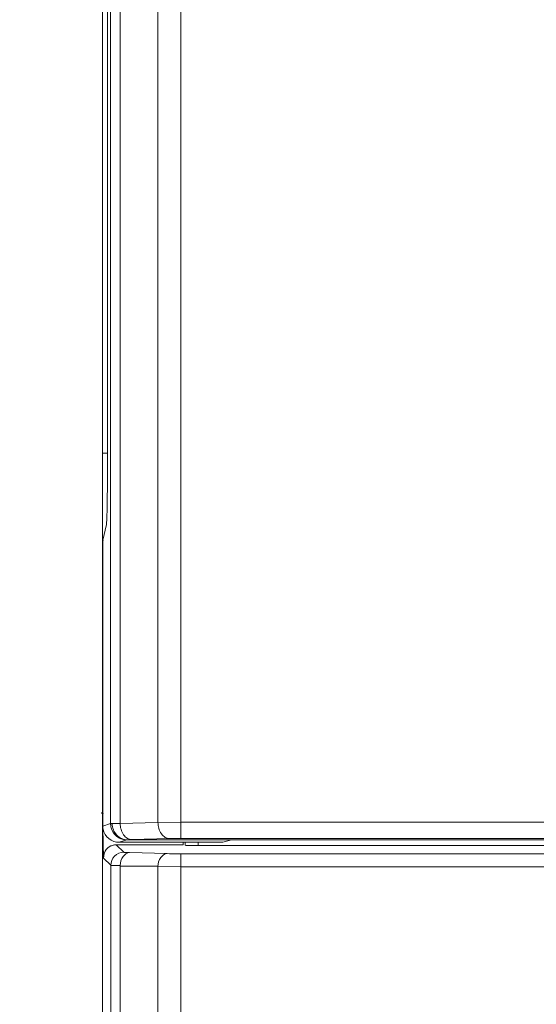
# Model space of a CAD drawing. Header units: millimetres. Extents: x -296 to 295, y -209 to 209.
# Tile 40 of 123: x -249 to -241, y 120 to 135. Entities that reach past the tile are written whole.
import ezdxf

# ---------------------------------------------------------------- set-up
doc = ezdxf.new("R2010")
doc.units = ezdxf.units.MM
doc.header["$MEASUREMENT"] = 0
doc.layers.add('layer 1', color=7, linetype='Continuous')

msp = doc.modelspace()

# ---------------------------------------------------------------- hatches: boundary and pattern name
at = {"layer": 'layer 1'}
h = msp.add_hatch(color=18, dxfattribs=at)
edge = h.paths.add_edge_path()
edge.add_spline(control_points=[(-247.5941, 122.9892), (-247.5941, 122.9948), (-247.5986, 122.9992), (-247.6041, 122.9992), (-247.6097, 122.9992), (-247.6141, 122.9948), (-247.6141, 122.9892), (-247.6141, 122.9837), (-247.6097, 122.9792), (-247.6041, 122.9792), (-247.5986, 122.9792), (-247.5941, 122.9837), (-247.5941, 122.9892)], knot_values=[0, 0, 0, 0, 0.25, 0.25, 0.25, 0.5, 0.5, 0.5, 0.75, 0.75, 0.75, 1, 1, 1, 1], degree=3, periodic=1)

# ---------------------------------------------------------------- linework, layer by layer
at = {"layer": 'layer 1', "color": 1, "lineweight": 0}
msp.add_open_spline([(295.3283, 209.2747), (295.3283, 209.2747), (295.3283, -208.9236), (295.3283, -208.9236), (295.3283, -208.9236), (-296.1944, -208.9236), (-296.1944, -208.9236), (-296.1944, -208.9236), (-296.1944, 209.2747), (-296.1944, 209.2747), (-296.1944, 209.2747), (295.3283, 209.2747), (295.3283, 209.2747)], degree=3, knots=[0, 0, 0, 0, 0.25, 0.25, 0.25, 0.5, 0.5, 0.5, 0.75, 0.75, 0.75, 1, 1, 1, 1], dxfattribs=at)
at = {"layer": 'layer 1', "color": 5, "lineweight": 0}
msp.add_open_spline([(-281.2487, 194.7284), (-281.2487, 194.7284), (-281.2487, -197.0649), (-281.2487, -197.0649), (-281.2487, -197.0649), (283.3586, -197.0649), (283.3586, -197.0649)], degree=3, knots=[0, 0, 0, 0, 0.5, 0.5, 0.5, 1, 1, 1, 1], dxfattribs=at)
at = {"layer": 'layer 1', "lineweight": 0}
msp.add_open_spline([(-247.6041, 124.4892), (-247.6041, 124.4892), (-247.6041, 172.6962), (-247.6041, 172.6962)], degree=3, dxfattribs=at)
at = {"layer": 'layer 1', "lineweight": 9}
for points in [[(-246.397, 122.5979), (-246.397, 122.5979), (-246.397, 159.2481), (-246.397, 159.2481)], [(-246.397, 122.5979), (-246.397, 122.5979), (-246.397, 159.248), (-246.397, 159.248)], [(-247.6041, -0.0108), (-247.6041, -0.0108), (-247.6041, 158.8605), (-247.6041, 158.8605)], [(-246.7506, 158.9515), (-246.7506, 158.9515), (-246.7506, 122.8444), (-246.7506, 122.8444)], [(-246.7505, 158.9515), (-246.7505, 158.9515), (-246.7505, 122.8444), (-246.7505, 122.8444)], [(-247.4776, 152.6892), (-247.4776, 152.6892), (-247.4776, 122.8259), (-247.4776, 122.8259)], [(-247.4776, 152.6892), (-247.4776, 152.6892), (-247.4776, 122.8259), (-247.4776, 122.8259)], [(-247.3313, 122.8292), (-247.3313, 122.8292), (-247.3307, 152.6837), (-247.3307, 152.6837)], [(-247.3313, 122.8292), (-247.3313, 122.8292), (-247.3307, 152.6837), (-247.3307, 152.6837)], [(-247.5273, 128.1156), (-247.5273, 128.1156), (-247.5273, 137.9129), (-247.5273, 137.9129)], [(-247.5273, 128.1156), (-247.5273, 128.1156), (-247.5273, 137.9129), (-247.5273, 137.9129)], [(-247.5273, 128.5142), (-247.5273, 128.5142), (-247.6041, 128.5142), (-247.6041, 128.5142)], [(-247.5273, 128.5142), (-247.5273, 128.5142), (-247.6041, 128.5142), (-247.6041, 128.5142)], [(-247.5431, 127.4168), (-247.5329, 127.4615), (-247.5273, 127.7089), (-247.5273, 128.1156)], [(-247.5431, 127.4167), (-247.5329, 127.4615), (-247.5273, 127.7089), (-247.5273, 128.1156)], [(-247.5976, 127.1768), (-247.5976, 127.1768), (-247.5431, 127.4168), (-247.5431, 127.4168)], [(-247.5976, 127.1768), (-247.5976, 127.1768), (-247.5431, 127.4167), (-247.5431, 127.4167)], [(-247.5901, 127.1725), (-247.5901, 127.1725), (-247.6041, 127.1482), (-247.6041, 127.1482)], [(-247.5976, 127.1768), (-247.5976, 127.1768), (-247.5976, 122.7859), (-247.5976, 122.7859)], [(-247.5976, 127.1768), (-247.5976, 127.1768), (-247.5976, 122.7859), (-247.5976, 122.7859)], [(-247.586, 122.2974), (-247.586, 122.2974), (-247.6041, 122.9892), (-247.6041, 122.9892)], [(-247.586, 122.2973), (-247.586, 122.2973), (-247.6041, 122.9892), (-247.6041, 122.9892)], [(-247.5976, 122.7859), (-247.5976, 122.7859), (-247.4776, 122.8259), (-247.4776, 122.8259)], [(-247.5976, 122.7859), (-247.5976, 122.7859), (-247.4776, 122.8259), (-247.4776, 122.8259)], [(-247.5976, 122.7859), (-247.5976, 122.7708), (-247.5962, 122.7556), (-247.5935, 122.7407)], [(-247.5976, 122.7859), (-247.5976, 122.7707), (-247.5962, 122.7556), (-247.5934, 122.7407)], [(-247.5935, 122.7407), (-247.5686, 122.624), (-247.4636, 122.5392), (-247.3438, 122.5392)], [(-247.5934, 122.7407), (-247.5686, 122.6239), (-247.4636, 122.5392), (-247.3438, 122.5392)], [(-247.4776, 122.8259), (-247.4776, 122.6887), (-247.3664, 122.5775), (-247.2292, 122.5774)], [(-247.3313, 122.8292), (-247.3313, 122.8292), (-246.7506, 122.8444), (-246.7506, 122.8444)], [(-247.3313, 122.8292), (-247.3313, 122.8292), (-246.7505, 122.8444), (-246.7505, 122.8444)], [(-246.397, 122.8463), (-246.397, 122.8463), (-246.7506, 122.8444), (-246.7506, 122.8444)], [(-246.397, 122.8463), (-246.397, 122.8463), (-246.7505, 122.8444), (-246.7505, 122.8444)], [(-221.9462, 122.8463), (-221.9462, 122.8463), (-246.397, 122.8463), (-246.397, 122.8463)], [(-221.9462, 122.8463), (-221.9462, 122.8463), (-246.397, 122.8463), (-246.397, 122.8463)], [(-247.2292, 122.5774), (-247.2292, 122.5774), (-247.3438, 122.5392), (-247.3438, 122.5392)], [(-247.2291, 122.5774), (-247.2291, 122.5774), (-247.3438, 122.5392), (-247.3438, 122.5392)], [(-247.2167, 122.5781), (-247.2167, 122.5781), (-220.9387, 122.5781), (-220.9387, 122.5781)], [(-247.2167, 122.578), (-247.2167, 122.578), (-220.9387, 122.578), (-220.9387, 122.578)], [(-246.5749, 122.596), (-246.5749, 122.596), (-247.1556, 122.5808), (-247.1556, 122.5808)], [(-246.5748, 122.596), (-246.5748, 122.596), (-247.1556, 122.5808), (-247.1556, 122.5808)], [(-246.397, 122.5979), (-246.397, 122.5979), (-221.9462, 122.5979), (-221.9462, 122.5979)], [(-246.397, 122.5979), (-246.397, 122.5979), (-221.9462, 122.5979), (-221.9462, 122.5979)], [(-245.62, 122.5781), (-245.62, 122.5781), (-245.7562, 122.544), (-245.7562, 122.544)], [(-245.62, 122.578), (-245.62, 122.578), (-245.7562, 122.544), (-245.7562, 122.544)], [(-247.3962, 122.5027), (-247.4224, 122.5027), (-247.4491, 122.4958), (-247.4729, 122.4847)], [(-247.3915, 122.5027), (-247.3915, 122.5027), (-247.2752, 122.3864), (-247.2752, 122.3864)], [(-246.3616, 122.5027), (-246.3616, 122.5027), (-247.3915, 122.5027), (-247.3915, 122.5027)], [(-247.3914, 122.5027), (-247.3914, 122.5027), (-247.2752, 122.3864), (-247.2752, 122.3864)], [(-246.3615, 122.5027), (-246.3615, 122.5027), (-247.3914, 122.5027), (-247.3914, 122.5027)], [(-247.3438, 122.5392), (-247.3438, 122.5392), (-246.7963, 122.5392), (-246.7963, 122.5392)], [(-247.3438, 122.5392), (-247.3438, 122.5392), (-246.7962, 122.5392), (-246.7962, 122.5392)], [(-246.7867, 122.544), (-246.7867, 122.544), (-246.7963, 122.5392), (-246.7963, 122.5392)], [(-246.7866, 122.544), (-246.7866, 122.544), (-246.7962, 122.5392), (-246.7962, 122.5392)], [(-246.7867, 122.544), (-246.7867, 122.544), (-245.7562, 122.544), (-245.7562, 122.544)], [(-246.7866, 122.544), (-246.7866, 122.544), (-245.7562, 122.544), (-245.7562, 122.544)], [(-246.3652, 122.544), (-246.3652, 122.544), (-246.3616, 122.5027), (-246.3616, 122.5027)], [(-246.3652, 122.544), (-246.3652, 122.544), (-246.3615, 122.5027), (-246.3615, 122.5027)], [(-246.3325, 122.544), (-246.3325, 122.544), (-246.3325, 122.494), (-246.3325, 122.494)], [(-246.3325, 122.544), (-246.3325, 122.544), (-246.3325, 122.494), (-246.3325, 122.494)], [(-246.1342, 122.4892), (-246.1342, 122.4892), (-246.1342, 122.544), (-246.1342, 122.544)], [(-246.1342, 122.4892), (-246.1342, 122.4892), (-246.1342, 122.544), (-246.1342, 122.544)], [(-230.7791, 122.4892), (-230.7791, 122.4892), (-246.1342, 122.4892), (-246.1342, 122.4892)], [(-230.7791, 122.4892), (-230.7791, 122.4892), (-246.1342, 122.4892), (-246.1342, 122.4892)], [(-247.4749, 122.1863), (-247.4749, 122.1863), (-247.586, 122.2974), (-247.586, 122.2974)], [(-247.4749, 122.1862), (-247.4749, 122.1862), (-247.586, 122.2973), (-247.586, 122.2973)], [(-247.1872, 122.3809), (-247.1872, 122.3809), (-246.6092, 122.3657), (-246.6092, 122.3657)], [(-247.1872, 122.3808), (-247.1872, 122.3808), (-246.6091, 122.3657), (-246.6091, 122.3657)], [(-246.397, -0.3188), (-246.397, -0.3188), (-246.397, 122.3634), (-246.397, 122.3634)], [(-208.8112, 122.3634), (-208.8112, 122.3634), (-246.397, 122.3634), (-246.397, 122.3634)], [(-208.8112, 122.3634), (-208.8112, 122.3634), (-246.397, 122.3634), (-246.397, 122.3634)], [(-247.4749, 122.1863), (-247.4749, 122.1863), (-247.4749, 0.1287), (-247.4749, 0.1287)], [(-247.3286, 0.1287), (-247.3286, 0.1287), (-247.3286, 122.1734), (-247.3286, 122.1734)], [(-247.3286, 122.1734), (-247.3286, 122.1734), (-246.7506, 122.1734), (-246.7506, 122.1734)], [(-247.3286, 122.1733), (-247.3286, 122.1733), (-246.7505, 122.1733), (-246.7505, 122.1733)], [(-246.7506, 122.1734), (-246.7506, 122.1734), (-246.7506, 0.1793), (-246.7506, 0.1793)], [(-246.7506, 122.1658), (-246.7506, 122.1658), (-246.397, 122.1635), (-246.397, 122.1635)], [(-246.7505, 122.1657), (-246.7505, 122.1657), (-246.397, 122.1634), (-246.397, 122.1634)], [(-246.397, 122.1635), (-246.397, 122.1635), (-208.8112, 122.1635), (-208.8112, 122.1635)], [(-246.397, 122.1634), (-246.397, 122.1634), (-208.8112, 122.1634), (-208.8112, 122.1634)]]:
    msp.add_open_spline(points, degree=3, dxfattribs=at)
for points, knots in [([(-247.5941, 122.9892), (-247.5941, 122.9948), (-247.5986, 122.9992), (-247.6041, 122.9992), (-247.6097, 122.9992), (-247.6141, 122.9948), (-247.6141, 122.9892), (-247.6141, 122.9837), (-247.6097, 122.9792), (-247.6041, 122.9792), (-247.5986, 122.9792), (-247.5941, 122.9837), (-247.5941, 122.9892)], [0, 0, 0, 0, 0.25, 0.25, 0.25, 0.5, 0.5, 0.5, 0.75, 0.75, 0.75, 1, 1, 1, 1]), ([(-247.4776, 122.8259), (-247.4753, 122.8263), (-247.4731, 122.8263), (-247.4708, 122.8263), (-247.4652, 122.8262), (-247.4597, 122.8265), (-247.4541, 122.8266)], [0, 0, 0, 0, 0.5, 0.5, 0.5, 1, 1, 1, 1]), ([(-247.4776, 122.8259), (-247.4753, 122.8263), (-247.473, 122.8262), (-247.4707, 122.8262), (-247.4652, 122.8262), (-247.4596, 122.8264), (-247.4541, 122.8265)], [0, 0, 0, 0, 0.5, 0.5, 0.5, 1, 1, 1, 1]), ([(-247.4776, 122.8259), (-247.4776, 122.7949), (-247.4716, 122.7635), (-247.4601, 122.7345), (-247.4476, 122.703), (-247.4287, 122.6741), (-247.4048, 122.6502), (-247.3809, 122.6263), (-247.352, 122.6073), (-247.3206, 122.5949), (-247.2915, 122.5834), (-247.2602, 122.5774), (-247.2291, 122.5774)], [0, 0, 0, 0, 0.25, 0.25, 0.25, 0.5, 0.5, 0.5, 0.75, 0.75, 0.75, 1, 1, 1, 1]), ([(-247.4541, 122.8266), (-247.447, 122.8269), (-247.4398, 122.827), (-247.4327, 122.8272), (-247.3989, 122.8281), (-247.3651, 122.8288), (-247.3313, 122.8292)], [0, 0, 0, 0, 0.5, 0.5, 0.5, 1, 1, 1, 1]), ([(-247.4541, 122.8265), (-247.447, 122.8268), (-247.4398, 122.827), (-247.4327, 122.8272), (-247.3989, 122.8281), (-247.3651, 122.8287), (-247.3313, 122.8292)], [0, 0, 0, 0, 0.5, 0.5, 0.5, 1, 1, 1, 1]), ([(-247.2167, 122.5781), (-247.2476, 122.5782), (-247.2788, 122.5848), (-247.3073, 122.5972), (-247.3362, 122.6098), (-247.3624, 122.6283), (-247.3842, 122.6511), (-247.4063, 122.6742), (-247.4239, 122.7017), (-247.4357, 122.7316), (-247.4478, 122.7618), (-247.454, 122.7943), (-247.4541, 122.8266)], [0, 0, 0, 0, 0.25, 0.25, 0.25, 0.5, 0.5, 0.5, 0.75, 0.75, 0.75, 1, 1, 1, 1]), ([(-247.2167, 122.578), (-247.2476, 122.5781), (-247.2787, 122.5847), (-247.3073, 122.5971), (-247.3362, 122.6097), (-247.3624, 122.6283), (-247.3841, 122.651), (-247.4063, 122.6742), (-247.4238, 122.7017), (-247.4357, 122.7315), (-247.4477, 122.7617), (-247.454, 122.7943), (-247.4541, 122.8265)], [0, 0, 0, 0, 0.25, 0.25, 0.25, 0.5, 0.5, 0.5, 0.75, 0.75, 0.75, 1, 1, 1, 1]), ([(-247.1556, 122.5808), (-247.1778, 122.5814), (-247.2001, 122.5884), (-247.2196, 122.5995), (-247.2434, 122.6131), (-247.263, 122.6329), (-247.2787, 122.6552), (-247.2966, 122.6805), (-247.3095, 122.709), (-247.3181, 122.7387), (-247.3266, 122.7681), (-247.3309, 122.7987), (-247.3313, 122.8292)], [0, 0, 0, 0, 0.25, 0.25, 0.25, 0.5, 0.5, 0.5, 0.75, 0.75, 0.75, 1, 1, 1, 1]), ([(-247.1556, 122.5808), (-247.1778, 122.5813), (-247.2001, 122.5883), (-247.2196, 122.5995), (-247.2433, 122.6131), (-247.263, 122.6329), (-247.2787, 122.6551), (-247.2966, 122.6804), (-247.3094, 122.709), (-247.318, 122.7387), (-247.3265, 122.7681), (-247.3309, 122.7987), (-247.3313, 122.8292)], [0, 0, 0, 0, 0.25, 0.25, 0.25, 0.5, 0.5, 0.5, 0.75, 0.75, 0.75, 1, 1, 1, 1]), ([(-246.7506, 122.8444), (-246.7502, 122.8139), (-246.7458, 122.7833), (-246.7373, 122.7539), (-246.7287, 122.7242), (-246.7159, 122.6957), (-246.698, 122.6704), (-246.6823, 122.6481), (-246.6626, 122.6283), (-246.6389, 122.6147), (-246.6194, 122.6036), (-246.5971, 122.5966), (-246.5749, 122.596)], [0, 0, 0, 0, 0.25, 0.25, 0.25, 0.5, 0.5, 0.5, 0.75, 0.75, 0.75, 1, 1, 1, 1]), ([(-246.7505, 122.8444), (-246.7501, 122.8139), (-246.7458, 122.7833), (-246.7373, 122.7539), (-246.7287, 122.7242), (-246.7158, 122.6956), (-246.6979, 122.6703), (-246.6822, 122.6481), (-246.6626, 122.6283), (-246.6389, 122.6147), (-246.6193, 122.6035), (-246.5971, 122.5965), (-246.5748, 122.596)], [0, 0, 0, 0, 0.25, 0.25, 0.25, 0.5, 0.5, 0.5, 0.75, 0.75, 0.75, 1, 1, 1, 1]), ([(-247.2167, 122.5781), (-247.2196, 122.578), (-247.2226, 122.5777), (-247.2256, 122.5778), (-247.2268, 122.5778), (-247.228, 122.5778), (-247.2292, 122.5774)], [0, 0, 0, 0, 0.5, 0.5, 0.5, 1, 1, 1, 1]), ([(-247.2166, 122.578), (-247.2196, 122.578), (-247.2225, 122.5777), (-247.2255, 122.5777), (-247.2267, 122.5777), (-247.228, 122.5778), (-247.2291, 122.5774)], [0, 0, 0, 0, 0.5, 0.5, 0.5, 1, 1, 1, 1]), ([(-247.1556, 122.5808), (-247.1623, 122.5806), (-247.1691, 122.5804), (-247.1758, 122.5802), (-247.1899, 122.5797), (-247.204, 122.5793), (-247.2181, 122.5781)], [0, 0, 0, 0, 0.5, 0.5, 0.5, 1, 1, 1, 1]), ([(-247.1556, 122.5808), (-247.1623, 122.5806), (-247.1691, 122.5804), (-247.1758, 122.5802), (-247.1899, 122.5797), (-247.204, 122.5792), (-247.218, 122.578)], [0, 0, 0, 0, 0.5, 0.5, 0.5, 1, 1, 1, 1]), ([(-246.5749, 122.596), (-246.5622, 122.5963), (-246.5495, 122.5966), (-246.5367, 122.5968), (-246.4902, 122.5976), (-246.4436, 122.5979), (-246.397, 122.5979)], [0, 0, 0, 0, 0.5, 0.5, 0.5, 1, 1, 1, 1]), ([(-246.5748, 122.596), (-246.5621, 122.5963), (-246.5494, 122.5966), (-246.5367, 122.5968), (-246.4901, 122.5976), (-246.4436, 122.5979), (-246.397, 122.5979)], [0, 0, 0, 0, 0.5, 0.5, 0.5, 1, 1, 1, 1]), ([(-247.3961, 122.5027), (-247.4516, 122.5027), (-247.5091, 122.4724), (-247.5444, 122.4271), (-247.5733, 122.39), (-247.5872, 122.3428), (-247.586, 122.2973)], [0, 0, 0, 0, 0.5, 0.5, 0.5, 1, 1, 1, 1]), ([(-247.4729, 122.4847), (-247.5096, 122.4675), (-247.5415, 122.4373), (-247.5614, 122.4011), (-247.5788, 122.3694), (-247.5869, 122.3329), (-247.586, 122.2974)], [0, 0, 0, 0, 0.5, 0.5, 0.5, 1, 1, 1, 1]), ([(-246.3317, 122.4937), (-246.3247, 122.4916), (-246.3172, 122.4919), (-246.3098, 122.492), (-246.2946, 122.4921), (-246.2797, 122.4912), (-246.2648, 122.4905), (-246.2215, 122.4887), (-246.1777, 122.4892), (-246.1342, 122.4892)], [0, 0, 0, 0, 0.3333333, 0.3333333, 0.3333333, 0.6666667, 0.6666667, 0.6666667, 1, 1, 1, 1]), ([(-246.3316, 122.4937), (-246.3246, 122.4916), (-246.3172, 122.4919), (-246.3098, 122.4919), (-246.2946, 122.492), (-246.2797, 122.4911), (-246.2648, 122.4905), (-246.2214, 122.4887), (-246.1777, 122.4892), (-246.1342, 122.4892)], [0, 0, 0, 0, 0.3333333, 0.3333333, 0.3333333, 0.6666667, 0.6666667, 0.6666667, 1, 1, 1, 1]), ([(-247.275, 122.3862), (-247.326, 122.3862), (-247.3791, 122.3648), (-247.4163, 122.3276), (-247.4535, 122.2904), (-247.4749, 122.2373), (-247.4749, 122.1863)], [0, 0, 0, 0, 0.5, 0.5, 0.5, 1, 1, 1, 1]), ([(-247.2749, 122.3862), (-247.3259, 122.3861), (-247.379, 122.3648), (-247.4163, 122.3276), (-247.4535, 122.2903), (-247.4748, 122.2372), (-247.4749, 122.1862)], [0, 0, 0, 0, 0.5, 0.5, 0.5, 1, 1, 1, 1]), ([(-247.3286, 122.1809), (-247.328, 122.2297), (-247.3169, 122.2801), (-247.2863, 122.321), (-247.2621, 122.3534), (-247.2258, 122.3798), (-247.1872, 122.3809)], [0, 0, 0, 0, 0.5, 0.5, 0.5, 1, 1, 1, 1]), ([(-247.3286, 122.1809), (-247.328, 122.2297), (-247.3168, 122.28), (-247.2863, 122.321), (-247.2621, 122.3533), (-247.2257, 122.3798), (-247.1872, 122.3808)], [0, 0, 0, 0, 0.5, 0.5, 0.5, 1, 1, 1, 1]), ([(-247.1872, 122.3809), (-247.1997, 122.3812), (-247.2118, 122.3818), (-247.2246, 122.382), (-247.2341, 122.3823), (-247.244, 122.3823), (-247.2525, 122.3834), (-247.2576, 122.3841), (-247.2623, 122.3852), (-247.2694, 122.3849), (-247.2719, 122.3848), (-247.2747, 122.3845), (-247.2752, 122.3864)], [0, 0, 0, 0, 0.25, 0.25, 0.25, 0.5, 0.5, 0.5, 0.75, 0.75, 0.75, 1, 1, 1, 1]), ([(-247.1872, 122.3808), (-247.1996, 122.3811), (-247.2118, 122.3817), (-247.2246, 122.382), (-247.2341, 122.3822), (-247.2439, 122.3822), (-247.2524, 122.3834), (-247.2576, 122.3841), (-247.2623, 122.3852), (-247.2694, 122.3849), (-247.2719, 122.3847), (-247.2747, 122.3845), (-247.2752, 122.3864)], [0, 0, 0, 0, 0.25, 0.25, 0.25, 0.5, 0.5, 0.5, 0.75, 0.75, 0.75, 1, 1, 1, 1]), ([(-246.6092, 122.3657), (-246.6477, 122.3647), (-246.6841, 122.3382), (-246.7082, 122.3059), (-246.7388, 122.2649), (-246.7499, 122.2146), (-246.7506, 122.1658)], [0, 0, 0, 0, 0.5, 0.5, 0.5, 1, 1, 1, 1]), ([(-246.6091, 122.3657), (-246.6477, 122.3647), (-246.684, 122.3382), (-246.7082, 122.3058), (-246.7388, 122.2649), (-246.7499, 122.2145), (-246.7505, 122.1657)], [0, 0, 0, 0, 0.5, 0.5, 0.5, 1, 1, 1, 1]), ([(-246.397, 122.3634), (-246.4165, 122.3634), (-246.436, 122.3635), (-246.4555, 122.3636), (-246.5068, 122.3638), (-246.558, 122.3644), (-246.6092, 122.3657)], [0, 0, 0, 0, 0.5, 0.5, 0.5, 1, 1, 1, 1]), ([(-246.397, 122.3634), (-246.4165, 122.3634), (-246.436, 122.3634), (-246.4555, 122.3635), (-246.5067, 122.3638), (-246.5579, 122.3643), (-246.6091, 122.3657)], [0, 0, 0, 0, 0.5, 0.5, 0.5, 1, 1, 1, 1]), ([(-247.4749, 122.1863), (-247.4715, 122.1844), (-247.4674, 122.1848), (-247.4635, 122.1849), (-247.4534, 122.1853), (-247.444, 122.1842), (-247.4345, 122.1836), (-247.4195, 122.1826), (-247.4042, 122.1825), (-247.389, 122.1823), (-247.3688, 122.1819), (-247.3487, 122.1813), (-247.3286, 122.1809)], [0, 0, 0, 0, 0.25, 0.25, 0.25, 0.5, 0.5, 0.5, 0.75, 0.75, 0.75, 1, 1, 1, 1]), ([(-247.4749, 122.1862), (-247.4715, 122.1844), (-247.4674, 122.1848), (-247.4634, 122.1849), (-247.4534, 122.1852), (-247.444, 122.1842), (-247.4344, 122.1836), (-247.4195, 122.1825), (-247.4042, 122.1825), (-247.3889, 122.1822), (-247.3687, 122.1819), (-247.3487, 122.1813), (-247.3286, 122.1809)], [0, 0, 0, 0, 0.25, 0.25, 0.25, 0.5, 0.5, 0.5, 0.75, 0.75, 0.75, 1, 1, 1, 1])]:
    msp.add_open_spline(points, degree=3, knots=knots, dxfattribs=at)

doc.saveas('drawing.dxf')
